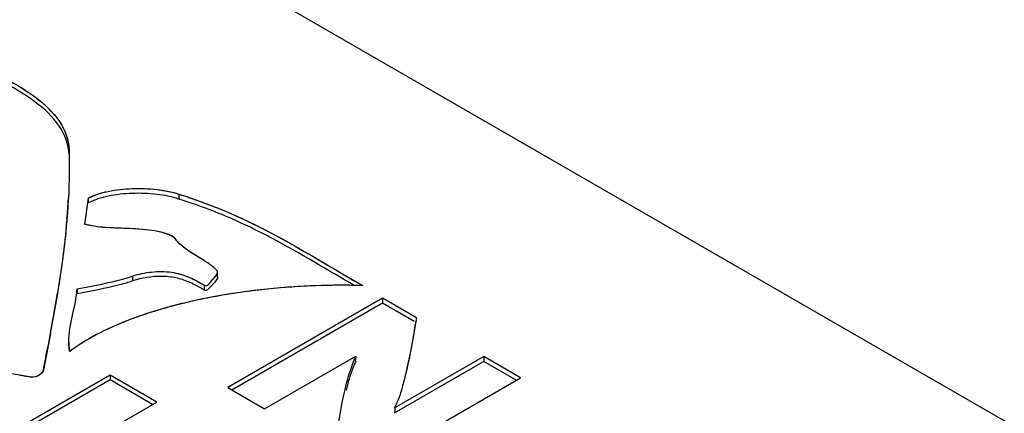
# Model space of a CAD drawing. Header units: inches. Extents: x 0 to 22, y 0 to 17.
# Tile 5 of 46: x 1.519 to 1.843, y 14.107 to 14.236. Entities that reach past the tile are written whole.
import ezdxf

# ---------------------------------------------------------------- set-up
doc = ezdxf.new("R2010")
doc.units = ezdxf.units.IN
doc.header["$LTSCALE"] = 1.21
doc.header["$MEASUREMENT"] = 0
doc.layers.get('0').update_dxf_attribs({"linetype": 'CONTINUOUS'})

msp = doc.modelspace()

# ---------------------------------------------------------------- linework, layer by layer
at = {"color": 7, "linetype": 'CONTINUOUS'}
for p, q in [((2.9813725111, 13.4466232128), (1.4223969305, 14.3467561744)), ((1.5348545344, 14.1935887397), (1.5349102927, 14.1879097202)), ((1.5348545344, 14.1935887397), (1.5348545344, 14.1919815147)), ((1.5411782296, 14.1775486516), (1.5399299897, 14.1690128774)), ((1.5411782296, 14.1775486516), (1.5411782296, 14.1759414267)), ((1.5710269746, 14.1788432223), (1.5710269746, 14.1772359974)), ((1.5341653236, 14.1704482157), (1.5341058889, 14.1697643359)), ((1.5837373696, 14.1531372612), (1.5833934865, 14.1538715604)), ((1.5837498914, 14.1515306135), (1.5837498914, 14.1531378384)), ((1.5557740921, 14.1518795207), (1.5557740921, 14.1502722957)), ((1.5311609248, 14.1468826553), (1.5310434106, 14.1461613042)), ((1.5314138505, 14.1484611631), (1.5311609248, 14.1468826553)), ((1.5375268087, 14.147669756), (1.5375268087, 14.146062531)), ((1.5793649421, 14.1488486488), (1.5793649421, 14.1472414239)), ((1.5816444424, 14.1485371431), (1.5804386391, 14.1472986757)), ((1.5310434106, 14.1461613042), (1.5281350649, 14.129865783)), ((1.6380145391, 14.1445691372), (1.5870586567, 14.1151478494)), ((1.6380145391, 14.1445691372), (1.6380145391, 14.1429619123)), ((1.6491465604, 14.1381416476), (1.6380145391, 14.1445691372)), ((1.6380145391, 14.1429619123), (1.5884504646, 14.1143442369)), ((1.6484505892, 14.1369362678), (1.6380145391, 14.1429619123)), ((1.6491465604, 14.1381416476), (1.6488742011, 14.136582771)), ((1.5278501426, 14.1283687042), (1.5264085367, 14.1209079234)), ((1.5281350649, 14.129865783), (1.5278501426, 14.1283687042)), ((1.599143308, 14.1081703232), (1.6292489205, 14.1255529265)), ((1.6292489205, 14.1255529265), (1.628992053, 14.1237973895)), ((1.6712868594, 14.1253581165), (1.6418742, 14.1083756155)), ((1.6712868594, 14.1253581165), (1.6712868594, 14.1237508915)), ((1.6833715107, 14.1183805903), (1.6712868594, 14.1253581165)), ((1.6712868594, 14.1237508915), (1.6418742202, 14.1067684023)), ((1.6819797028, 14.1175769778), (1.6712868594, 14.1237508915)), ((1.5483494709, 14.1192799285), (1.4973798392, 14.0898507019)), ((1.5483494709, 14.1176727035), (1.4987716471, 14.0890470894)), ((1.5483494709, 14.1192799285), (1.5483494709, 14.1176727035)), ((1.5637103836, 14.11041073), (1.5483494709, 14.1192799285)), ((1.5623185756, 14.1096071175), (1.5483494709, 14.1176727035)), ((1.6324156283, 14.0889593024), (1.6833715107, 14.1183805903)), ((1.5870586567, 14.1151478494), (1.599143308, 14.1081703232)), ((1.5127407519, 14.0809815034), (1.5637103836, 14.11041073)), ((1.6420961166, 14.1085037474), (1.6420961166, 14.1068965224))]:
    msp.add_line(p, q, dxfattribs=at)
at = {"color": 40, "linetype": 'CONTINUOUS'}
for p, q in [((1.5341805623, 14.1706272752), (1.5340815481, 14.1694905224)), ((1.5547491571, 14.1674802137), (1.5467174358, 14.1678357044)), ((1.5659669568, 14.1660650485), (1.5630906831, 14.1667100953)), ((1.5683692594, 14.1651925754), (1.5659669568, 14.1660650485)), ((1.5776319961, 14.1579687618), (1.5742380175, 14.1600859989)), ((1.5792556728, 14.1569813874), (1.5776319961, 14.1579687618)), ((1.6491465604, 14.1381416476), (1.6472765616, 14.1275342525)), ((1.5287215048, 14.1329840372), (1.5279621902, 14.1289562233)), ((1.6472765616, 14.1275342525), (1.6451097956, 14.1176415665)), ((1.6291393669, 14.1253195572), (1.628992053, 14.1254046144)), ((1.5264085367, 14.1209079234), (1.5258541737, 14.1199451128)), ((1.5237910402, 14.118710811), (1.5225420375, 14.1186437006)), ((1.5249326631, 14.1191952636), (1.5237910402, 14.118710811)), ((1.5258541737, 14.1199451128), (1.5249326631, 14.1191952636)), ((1.6419488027, 14.1085888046), (1.6420961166, 14.1085037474))]:
    msp.add_line(p, q, dxfattribs=at)
for centre, radius, start, end in [((1.3101680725, 14.1896798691), 0.2248212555, 355.1386086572, 356.8704497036), ((1.6229570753, 13.925621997), 0.2231330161, 95.8529984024, 99.8504914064), ((1.0280053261, 14.2286045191), 0.5097491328, 350.1094073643, 350.7051552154), ((1.6177762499, 13.9554077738), 0.1929000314, 99.8478890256, 103.4627909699), ((0.8459262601, 14.2605266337), 0.6946052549, 349.4193828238, 350.0951838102), ((-0.4270916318, 14.5021880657), 1.9903611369, 348.9559694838, 349.1919303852), ((1.5691126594, 14.0815471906), 0.0568359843, 125.1041673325, 126.8295501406), ((1.6587558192, 14.1115718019), 0.0326517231, 155.0995927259, 156.8985143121), ((1.6305034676, 14.8013101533), 0.691150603, 260.6846297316, 261.0132900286)]:
    msp.add_arc(centre, radius, start, end, dxfattribs=at)
at = {"color": 7, "linetype": 'CONTINUOUS'}
for centre, radius, start, end in [((1.2866723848, 14.1916245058), 0.2483972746, 354.5844941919, 354.9511608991), ((1.6163700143, 13.9617524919), 0.1864022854, 101.2699851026, 103.5085005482), ((1.6194935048, 13.9463203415), 0.2021472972, 99.9334191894, 101.283396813), ((1.5837595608, 14.0572439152), 0.0852389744, 116.8353396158, 117.3778714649), ((1.5543459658, 14.1302119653), 0.0195708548, 179.9424123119, 184.643362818), ((1.5520701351, 14.1300320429), 0.017287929, 184.6596161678, 189.9664983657), ((1.568318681, 14.0826221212), 0.055499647, 126.2675890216, 126.8386707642)]:
    msp.add_arc(centre, radius, start, end, dxfattribs=at)
for points, knots in [([(1.4991377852, 14.2235912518), (1.5035652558, 14.221825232), (1.5120324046, 14.2181590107), (1.5233386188, 14.2116121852), (1.5320061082, 14.203795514), (1.5347519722, 14.1968214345), (1.5348545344, 14.1935887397)], [0, 0, 0, 0, 0.2931135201, 0.5664974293, 0.801114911, 1, 1, 1, 1]), ([(1.5348545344, 14.1919815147), (1.5347519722, 14.1952142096), (1.5320061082, 14.202188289), (1.5233386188, 14.2100049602), (1.5120324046, 14.2165517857), (1.5035652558, 14.2202180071), (1.4991377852, 14.2219840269)], [0, 0, 0, 0, 0.198885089, 0.4335025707, 0.7068864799, 1, 1, 1, 1]), ([(1.5411782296, 14.1775486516), (1.5432340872, 14.1786091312), (1.5480450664, 14.1800604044), (1.5556797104, 14.180881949), (1.5635281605, 14.1805828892), (1.5686617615, 14.1796027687), (1.5710269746, 14.1788432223)], [0, 0, 0, 0, 0.2280688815, 0.4884113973, 0.7550798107, 1, 1, 1, 1]), ([(1.5710269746, 14.1772359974), (1.5686617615, 14.1779955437), (1.5635281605, 14.1789756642), (1.5556797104, 14.179274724), (1.5480450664, 14.1784531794), (1.5432340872, 14.1770019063), (1.5411782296, 14.1759414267)], [0, 0, 0, 0, 0.2449201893, 0.5115886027, 0.7719311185, 1, 1, 1, 1]), ([(1.5710269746, 14.1788432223), (1.5767234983, 14.1770127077), (1.5876817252, 14.1729993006), (1.6079319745, 14.1629341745), (1.6220194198, 14.1541313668), (1.6315287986, 14.148732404)], [0, 0, 0, 0, 0.2649793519, 0.5157301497, 1, 1, 1, 1]), ([(1.6289130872, 14.1486228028), (1.6198695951, 14.1538406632), (1.6063681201, 14.1621898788), (1.586953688, 14.1716740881), (1.5764692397, 14.175487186), (1.5710269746, 14.1772359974)], [0, 0, 0, 0, 0.4839053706, 0.7350621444, 1, 1, 1, 1]), ([(1.54670163, 14.1678370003), (1.5461138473, 14.1678852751), (1.5438328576, 14.1681080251), (1.541559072, 14.1685154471), (1.5399299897, 14.1690128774)], [0, 0, 0, 0, 0.2571902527, 1, 1, 1, 1]), ([(1.5630906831, 14.1667100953), (1.5617736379, 14.1669572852), (1.5563228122, 14.1676177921), (1.5508270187, 14.1674981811), (1.54670163, 14.1678370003)], [0, 0, 0, 0, 0.2445634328, 1, 1, 1, 1]), ([(1.5699122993, 14.164027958), (1.5692428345, 14.1649071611), (1.5667882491, 14.165940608), (1.5644316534, 14.1664551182), (1.5630906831, 14.1667100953)], [0, 0, 0, 0, 0.447384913, 1, 1, 1, 1]), ([(1.5792541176, 14.1569823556), (1.5783696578, 14.1575329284), (1.5750156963, 14.1594979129), (1.5716516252, 14.1617503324), (1.5699122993, 14.164027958)], [0, 0, 0, 0, 0.2666130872, 1, 1, 1, 1]), ([(1.5833934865, 14.1538715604), (1.583105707, 14.1541628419), (1.5818248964, 14.1553279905), (1.5803740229, 14.1562852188), (1.5792541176, 14.1569823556)], [0, 0, 0, 0, 0.236873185, 1, 1, 1, 1]), ([(1.5557740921, 14.1518795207), (1.5577959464, 14.1525572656), (1.5620757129, 14.1534193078), (1.5685000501, 14.1534620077), (1.5743922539, 14.1516978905), (1.5777902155, 14.1498160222), (1.5793649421, 14.1488486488)], [0, 0, 0, 0, 0.2599375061, 0.5281682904, 0.7747176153, 1, 1, 1, 1]), ([(1.5793649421, 14.1488486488), (1.5795683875, 14.1487248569), (1.5801334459, 14.1486455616), (1.5808251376, 14.1491715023), (1.581437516, 14.1498664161), (1.5822107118, 14.1508895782), (1.5831034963, 14.1518397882), (1.5837496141, 14.1527332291), (1.5837498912, 14.1531372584)], [0, 0, 0, 0, 0.1093718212, 0.2310322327, 0.3802103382, 0.5391760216, 0.8144455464, 1, 1, 1, 1]), ([(1.5375268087, 14.147669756), (1.5390883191, 14.1479624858), (1.5452232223, 14.1491021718), (1.5513623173, 14.1503937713), (1.5557740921, 14.1518795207)], [0, 0, 0, 0, 0.2544403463, 1, 1, 1, 1]), ([(1.5557740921, 14.1502722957), (1.5543364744, 14.1497881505), (1.5483351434, 14.1480345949), (1.542174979, 14.1469339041), (1.5375268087, 14.146062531)], [0, 0, 0, 0, 0.2428640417, 1, 1, 1, 1]), ([(1.5742289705, 14.1499323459), (1.5728591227, 14.1505034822), (1.5699093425, 14.1514663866), (1.5636354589, 14.1520344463), (1.5587991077, 14.15128631), (1.5557740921, 14.1502722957)], [0, 0, 0, 0, 0.2368009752, 0.4909514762, 1, 1, 1, 1]), ([(1.5793649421, 14.1472414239), (1.5789699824, 14.1474840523), (1.5773115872, 14.1484776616), (1.5755859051, 14.1493665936), (1.5742289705, 14.1499323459)], [0, 0, 0, 0, 0.2397143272, 1, 1, 1, 1]), ([(1.5837498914, 14.1515305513), (1.5837498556, 14.1510432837), (1.582863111, 14.1499992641), (1.5821031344, 14.149116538), (1.5816444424, 14.1485371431)], [0, 0, 0, 0, 0.3973635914, 1, 1, 1, 1]), ([(1.6315287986, 14.148732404), (1.627682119, 14.1488552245), (1.6119918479, 14.1489315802), (1.5962847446, 14.1474809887), (1.5846223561, 14.1454372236)], [0, 0, 0, 0, 0.2453120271, 1, 1, 1, 1]), ([(1.5728283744, 14.1429980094), (1.5716904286, 14.1427242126), (1.567244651, 14.1416075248), (1.5628438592, 14.1403075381), (1.5596091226, 14.139217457)], [0, 0, 0, 0, 0.2553333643, 1, 1, 1, 1]), ([(1.5596091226, 14.139217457), (1.5583378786, 14.1387890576), (1.5534647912, 14.1370648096), (1.5486960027, 14.1350314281), (1.5452803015, 14.1333032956)], [0, 0, 0, 0, 0.2595018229, 1, 1, 1, 1]), ([(1.5225420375, 14.1186437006), (1.5173321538, 14.1194676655), (1.4968077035, 14.1229537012), (1.4764414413, 14.1274154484), (1.4614221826, 14.131420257)], [0, 0, 0, 0, 0.2533610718, 1, 1, 1, 1]), ([(1.5445618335, 14.1329355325), (1.5437442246, 14.1325121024), (1.5406190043, 14.1308278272), (1.5376076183, 14.1289250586), (1.5354874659, 14.1273694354)], [0, 0, 0, 0, 0.259337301, 1, 1, 1, 1]), ([(1.6221439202, 14.0948900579), (1.622986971, 14.1000314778), (1.6241112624, 14.1077971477), (1.6264653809, 14.1180451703), (1.6280994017, 14.1231303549), (1.6292489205, 14.1255529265)], [0, 0, 0, 0, 0.4953469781, 0.74506056, 1, 1, 1, 1]), ([(1.6292359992, 14.1239184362), (1.6288662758, 14.123137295), (1.627545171, 14.1200066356), (1.6266283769, 14.1167254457), (1.6260116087, 14.1142718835)], [0, 0, 0, 0, 0.2546231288, 1, 1, 1, 1]), ([(1.5264085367, 14.1209079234), (1.5262676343, 14.1202156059), (1.524997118, 14.1190121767), (1.5233956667, 14.1185063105), (1.5225420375, 14.1186437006)], [0, 0, 0, 0, 0.449684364, 1, 1, 1, 1]), ([(1.6450896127, 14.11756417), (1.6448872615, 14.1167894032), (1.6440284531, 14.1136607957), (1.6430216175, 14.1105257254), (1.6418363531, 14.1083825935)], [0, 0, 0, 0, 0.2464007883, 1, 1, 1, 1])]:
    msp.add_open_spline(points, degree=3, knots=knots, dxfattribs=at)
at = {"color": 40, "linetype": 'CONTINUOUS'}
for points, knots in [([(1.4991377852, 14.2235912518), (1.5124529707, 14.2182801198), (1.530288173, 14.2092676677), (1.5347553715, 14.1967142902), (1.5348545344, 14.1935887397)], [0, 0, 0, 0, 0.7493175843, 1, 1, 1, 1]), ([(1.5710269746, 14.1788432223), (1.575956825, 14.1772590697), (1.598704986, 14.1690619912), (1.6165103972, 14.157259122), (1.6315287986, 14.148732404)], [0, 0, 0, 0, 0.2112704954, 1, 1, 1, 1]), ([(1.5742380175, 14.1600859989), (1.5738236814, 14.1603673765), (1.5721232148, 14.1615826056), (1.5707434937, 14.1629395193), (1.5699122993, 14.164027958)], [0, 0, 0, 0, 0.2362111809, 1, 1, 1, 1]), ([(1.5793649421, 14.1488486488), (1.580337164, 14.1482570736), (1.5824242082, 14.1515096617), (1.5843328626, 14.152937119), (1.5833934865, 14.1538715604)], [0, 0, 0, 0, 0.4301346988, 1, 1, 1, 1])]:
    msp.add_open_spline(points, degree=3, knots=knots, dxfattribs=at)
for points in [[(1.5348545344, 14.1935887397), (1.535033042, 14.188193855), (1.53494717, 14.1827990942), (1.53465404, 14.1774060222)], [(1.5411782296, 14.1775486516), (1.5486189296, 14.1813868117), (1.5623072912, 14.1816433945), (1.5710269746, 14.1788432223)], [(1.5340815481, 14.1694905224), (1.5333885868, 14.1617445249), (1.5323254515, 14.1540035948), (1.5310615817, 14.1462723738)], [(1.5467174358, 14.1678357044), (1.5443418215, 14.1680301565), (1.542048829, 14.1683659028), (1.5399299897, 14.1690128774)], [(1.5630906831, 14.1667100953), (1.5604318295, 14.1672091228), (1.5576029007, 14.1673759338), (1.5547491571, 14.1674802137)], [(1.5699122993, 14.164027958), (1.5695669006, 14.1644815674), (1.5690274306, 14.1648648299), (1.5683692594, 14.1651925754)], [(1.5695713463, 14.152963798), (1.5733765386, 14.1522324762), (1.5766120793, 14.1505397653), (1.5793649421, 14.1488486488)], [(1.6315287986, 14.148732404), (1.6214234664, 14.1490550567), (1.610759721, 14.1486804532), (1.6002027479, 14.1475917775)], [(1.5728664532, 14.1430071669), (1.56501728, 14.1411204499), (1.557610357, 14.1387704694), (1.55098268, 14.1359487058)], [(1.5350430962, 14.127039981), (1.5345353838, 14.1299157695), (1.5348137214, 14.1327961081), (1.5353402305, 14.1356794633)], [(1.55098268, 14.1359487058), (1.5455445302, 14.1336333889), (1.5406310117, 14.1310004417), (1.5364282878, 14.128045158)]]:
    msp.add_open_spline(points, degree=3, dxfattribs=at)
at = {"color": 7, "linetype": 'CONTINUOUS'}
for points in [[(1.5349472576, 14.1879097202), (1.534947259, 14.1820833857), (1.534661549, 14.1762533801), (1.5341653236, 14.1704482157)], [(1.5339609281, 14.1681813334), (1.5333355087, 14.1615829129), (1.5324504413, 14.1550075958), (1.5314138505, 14.1484611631)], [(1.5347751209, 14.1302316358), (1.534775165, 14.1361162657), (1.5371556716, 14.1417968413), (1.5375268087, 14.147669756)], [(1.5804386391, 14.1472986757), (1.5801354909, 14.1471074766), (1.5796711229, 14.1470551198), (1.5793649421, 14.1472414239)], [(1.6488742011, 14.136582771), (1.6477687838, 14.1302141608), (1.6467230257, 14.1238182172), (1.6450896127, 14.11756417)]]:
    msp.add_open_spline(points, degree=3, dxfattribs=at)

doc.saveas('drawing.dxf')
